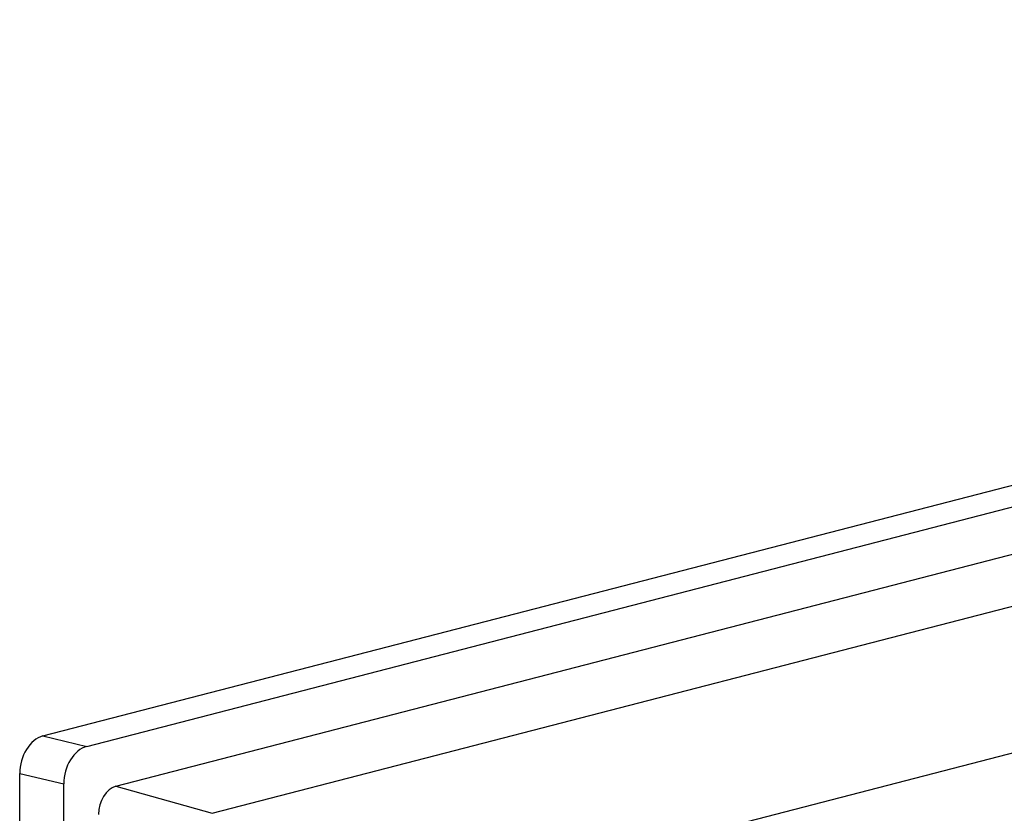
# Model space of a CAD drawing. Header units: millimetres. Extents: x 0 to 3905, y -1166 to 1110.
# Tile 56 of 155: x 1823 to 1883, y 153 to 202. Entities that reach past the tile are written whole.
import ezdxf

# ---------------------------------------------------------------- set-up
doc = ezdxf.new("R2010")
doc.units = ezdxf.units.MM
doc.header["$LTSCALE"] = 65.395
doc.layers.add('DE-13-001392DXF_CONTINUOUS_LINE', color=7, linetype='CONTINUOUS')
doc.layers.add('DE-13-001394DXF_CONTINUOUS_LINE', color=7, linetype='CONTINUOUS')

msp = doc.modelspace()

# ---------------------------------------------------------------- linework, layer by layer
at = {"layer": 'DE-13-001392DXF_CONTINUOUS_LINE'}
msp.add_line((1844.954, 147.113), (1998.814, 186.935), dxfattribs=at)
at = {"layer": 'DE-13-001394DXF_CONTINUOUS_LINE'}
for p, q in [((1824.305, 158.115), (2001.645, 204.014)), ((1826.99, 157.481), (2004.475, 203.418)), ((1828.758, 155.041), (2002.707, 200.063)), ((1834.636, 153.393), (2008.285, 198.336)), ((1824.305, 158.115), (1826.99, 157.481)), ((1822.891, -4.33), (1822.891, 155.818)), ((1822.891, 155.818), (1825.577, 155.184)), ((1825.577, -5.161), (1825.577, 155.184)), ((1828.758, 155.041), (1834.636, 153.393))]:
    msp.add_line(p, q, dxfattribs=at)
for centre, major_axis in [((1824.306, 156.183), (0.5, 1.937)), ((1826.991, 155.549), (0.5, 1.937)), ((1828.759, 153.592), (0.375, 1.453))]:
    msp.add_ellipse(centre, major_axis=major_axis, ratio=0.683323, start_param=0.361855, end_param=1.931966, dxfattribs=at)

doc.saveas('drawing.dxf')
